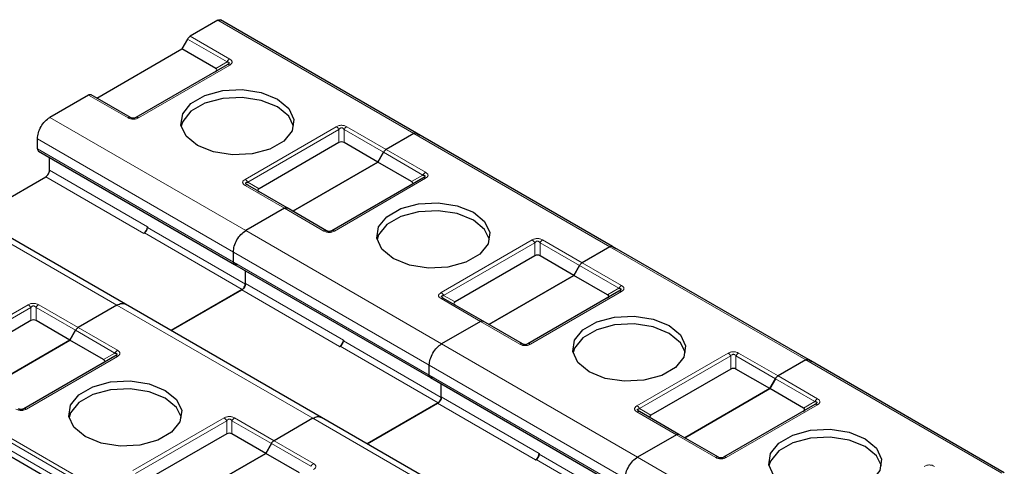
# Model space of a CAD drawing. Header units: millimetres. Extents: x 5 to 418, y 2 to 292.
# Tile 41 of 46: x 355 to 366, y 133 to 138. Entities that reach past the tile are written whole.
import ezdxf

# ---------------------------------------------------------------- set-up
doc = ezdxf.new("R2010")
doc.units = ezdxf.units.MM

msp = doc.modelspace()

# ---------------------------------------------------------------- linework, layer by layer
at = {"color": 7, "linetype": 'Continuous', "lineweight": 25}
for p, q in [((357.005, 137.8646), (356.6865, 137.6807)), ((359.2836, 136.5694), (357.035, 137.8675)), ((356.6565, 137.6491), (356.5912, 137.5359)), ((355.6154, 136.9726), (356.5912, 137.5359)), ((356.9784, 137.3124), (356.5912, 137.5359)), ((357.1091, 137.3532), (356.0626, 136.749)), ((357.1179, 137.3588), (357.1119, 137.3545)), ((355.52, 137.0073), (355.0744, 136.7501)), ((356.0026, 136.749), (355.55, 137.0103)), ((354.933, 136.3908), (354.933, 136.5052)), ((359.2536, 136.5665), (358.9351, 136.3827)), ((359.2536, 136.5665), (358.9351, 136.3827)), ((361.5322, 135.2714), (359.2836, 136.5694)), ((359.2836, 136.5694), (359.3232, 136.5465)), ((358.3926, 136.4613), (357.4768, 135.9326)), ((358.8398, 136.2378), (358.4526, 136.4613)), ((354.9455, 136.3634), (357.1941, 135.0653)), ((355.0709, 136.1438), (355.0709, 136.2909)), ((358.9051, 136.351), (358.8398, 136.2378)), ((358.8398, 136.2378), (358.9051, 136.351)), ((357.864, 135.6745), (358.8398, 136.2378)), ((358.8398, 136.2378), (357.864, 135.6745)), ((359.227, 136.0143), (358.8398, 136.2378)), ((354.2209, 135.6042), (355.0285, 136.0703)), ((359.3577, 136.0551), (358.3112, 135.451)), ((359.3665, 136.0607), (359.3605, 136.0564)), ((357.7986, 135.7122), (357.3461, 135.9735)), ((355.9452, 134.6088), (353.6966, 135.9069)), ((357.7686, 135.7092), (357.323, 135.452)), ((357.7686, 135.7092), (357.323, 135.452)), ((358.2512, 135.451), (357.7986, 135.7122)), ((356.1952, 135.4948), (356.1952, 135.4866)), ((356.1528, 135.4213), (356.1599, 135.4254)), ((361.5022, 135.2684), (361.1837, 135.0846)), ((361.5022, 135.2684), (361.1837, 135.0846)), ((361.5322, 135.2714), (361.5718, 135.2484)), ((363.7808, 133.9733), (361.5322, 135.2714)), ((357.1816, 135.0927), (357.1816, 135.2071)), ((357.1816, 135.0927), (357.1816, 135.2071)), ((360.6412, 135.1632), (359.7254, 134.6345)), ((361.0884, 134.9397), (360.7012, 135.1632)), ((357.1941, 135.0653), (359.4427, 133.7672)), ((361.0884, 134.9397), (361.1537, 135.0529)), ((361.1537, 135.0529), (361.0884, 134.9397)), ((357.3195, 134.8457), (357.3195, 134.9929)), ((357.3195, 134.8376), (357.3195, 134.9929)), ((361.0884, 134.9397), (360.1126, 134.3764)), ((360.1126, 134.3764), (361.0884, 134.9397)), ((361.4756, 134.7162), (361.0884, 134.9397)), ((357.2842, 134.7763), (356.4695, 134.3061)), ((356.4695, 134.3061), (357.2771, 134.7722)), ((361.6063, 134.757), (360.5598, 134.1529)), ((361.6151, 134.7626), (361.6091, 134.7584)), ((355.8452, 134.5989), (355.3996, 134.3416)), ((355.8452, 134.5989), (355.3996, 134.3416)), ((358.1938, 133.3107), (355.9452, 134.6088)), ((360.0472, 134.4141), (359.5947, 134.6754)), ((354.8571, 134.4203), (353.9413, 133.8916)), ((355.3043, 134.1968), (354.9171, 134.4203)), ((360.0172, 134.4112), (359.5716, 134.1539)), ((360.0172, 134.4112), (359.5716, 134.1539)), ((360.4998, 134.1529), (360.0472, 134.4141)), ((355.3696, 134.31), (355.3043, 134.1968)), ((355.3043, 134.1968), (355.3696, 134.31)), ((354.3284, 133.6334), (355.3043, 134.1968)), ((355.3043, 134.1968), (354.3284, 133.6334)), ((355.6914, 133.9732), (355.3043, 134.1968)), ((358.4438, 134.1967), (358.4438, 134.1885)), ((358.4014, 134.1232), (358.4085, 134.1273)), ((355.8222, 134.0141), (354.7756, 133.4099)), ((359.4302, 133.7947), (359.4302, 133.909)), ((359.4302, 133.7947), (359.4302, 133.909)), ((363.7508, 133.9703), (363.4323, 133.7865)), ((363.7508, 133.9703), (363.4323, 133.7865)), ((366.0293, 132.6752), (363.7808, 133.9733)), ((363.7808, 133.9733), (363.8204, 133.9503)), ((362.8898, 133.8651), (361.974, 133.3365)), ((363.337, 133.6416), (362.9498, 133.8651)), ((359.4427, 133.7672), (361.6913, 132.4691)), ((359.5681, 133.5395), (359.5681, 133.6948)), ((359.5681, 133.5476), (359.5681, 133.6948)), ((363.4023, 133.7548), (363.337, 133.6416)), ((363.337, 133.6416), (363.4023, 133.7548)), ((362.3612, 133.0783), (363.337, 133.6416)), ((363.337, 133.6416), (362.3612, 133.0783)), ((363.7242, 133.4181), (363.337, 133.6416)), ((359.5328, 133.4782), (358.7181, 133.008)), ((358.7181, 133.008), (359.5257, 133.4742)), ((363.8549, 133.4589), (362.8084, 132.8548)), ((363.8637, 133.4645), (363.8577, 133.4603)), ((362.2958, 133.116), (361.8433, 133.3773)), ((353.865, 133.3032), (356.1136, 132.0051)), ((358.0938, 133.3008), (357.6482, 133.0435)), ((358.0938, 133.3008), (357.6482, 133.0435)), ((360.4424, 132.0126), (358.1938, 133.3107)), ((357.1057, 133.1222), (356.1899, 132.5935)), ((357.5529, 132.8987), (357.1657, 133.1222)), ((362.7484, 132.8548), (362.2958, 133.116)), ((357.5529, 132.8987), (357.6182, 133.0119)), ((357.6182, 133.0119), (357.5529, 132.8987)), ((362.2658, 133.1131), (361.8202, 132.8558)), ((362.2658, 133.1131), (361.8202, 132.8558)), ((357.5529, 132.8987), (356.577, 132.3354)), ((356.577, 132.3354), (357.5529, 132.8987)), ((357.94, 132.6752), (357.5529, 132.8987)), ((360.6924, 132.8986), (360.6924, 132.8904)), ((360.65, 132.8251), (360.6571, 132.8292))]:
    msp.add_line(p, q, dxfattribs=at)
at = {"color": 7, "linetype": 'Continuous', "lineweight": 18}
for p, q in [((359.2536, 136.5665), (357.005, 137.8646)), ((356.6565, 137.6491), (357.1091, 137.3878)), ((356.6865, 137.6807), (357.1391, 137.4195)), ((357.1391, 137.3502), (356.0926, 136.7461)), ((356.9784, 137.3124), (357.1091, 137.3878)), ((355.9726, 136.7461), (355.52, 137.0073)), ((355.0744, 136.7501), (357.323, 135.452)), ((357.3161, 136.0398), (358.3626, 136.6439)), ((358.4826, 136.6439), (358.9351, 136.3827)), ((354.933, 136.5052), (357.1816, 135.2071)), ((357.3461, 136.0081), (358.3926, 136.6122)), ((358.3926, 136.4613), (358.3926, 136.6122)), ((358.4526, 136.6122), (358.9051, 136.351)), ((358.4526, 136.6122), (358.4526, 136.4613)), ((361.5022, 135.2684), (359.2536, 136.5665)), ((354.933, 136.3908), (357.1816, 135.0927)), ((358.9051, 136.351), (359.3577, 136.0897)), ((358.9351, 136.3827), (359.3877, 136.1214)), ((355.0285, 136.0703), (356.1528, 135.4213)), ((355.0709, 136.1438), (356.1952, 135.4948)), ((359.227, 136.0143), (359.3577, 136.0897)), ((357.7686, 135.7092), (357.3161, 135.9705)), ((357.3461, 136.0081), (357.4768, 135.9326)), ((359.3877, 136.0521), (358.3412, 135.448)), ((355.8452, 134.5989), (353.5966, 135.897)), ((358.2212, 135.448), (357.7686, 135.7092)), ((356.1599, 135.4254), (357.2842, 134.7763)), ((356.1952, 135.4866), (357.3195, 134.8376)), ((357.323, 135.452), (359.5716, 134.1539)), ((359.5647, 134.7417), (360.6112, 135.3458)), ((359.5947, 134.71), (360.6412, 135.3142)), ((360.6412, 135.1632), (360.6412, 135.3142)), ((360.7012, 135.3142), (361.1537, 135.0529)), ((360.7012, 135.3142), (360.7012, 135.1632)), ((360.7312, 135.3458), (361.1837, 135.0846)), ((363.7508, 133.9703), (361.5022, 135.2684)), ((357.1816, 135.2071), (359.4302, 133.909)), ((357.1816, 135.0927), (359.4302, 133.7947)), ((361.1537, 135.0529), (361.6063, 134.7917)), ((361.1837, 135.0846), (361.6363, 134.8233)), ((357.3195, 134.8457), (358.4438, 134.1967)), ((357.2771, 134.7722), (358.4014, 134.1232)), ((359.5947, 134.71), (359.7254, 134.6345)), ((361.6363, 134.754), (360.5898, 134.1499)), ((361.4756, 134.7162), (361.6063, 134.7917)), ((353.7805, 133.9987), (354.8271, 134.6029)), ((354.9471, 134.6029), (355.3996, 134.3416)), ((358.0938, 133.3008), (355.8452, 134.5989)), ((360.0172, 134.4112), (359.5647, 134.6724)), ((353.8105, 133.9671), (354.8571, 134.5712)), ((354.8571, 134.4203), (354.8571, 134.5712)), ((354.9171, 134.5712), (355.3696, 134.31)), ((354.9171, 134.5712), (354.9171, 134.4203)), ((360.4698, 134.1499), (360.0172, 134.4112)), ((355.3696, 134.31), (355.8222, 134.0487)), ((355.3996, 134.3416), (355.8522, 134.0804)), ((358.4438, 134.1885), (359.5681, 133.5395)), ((359.5716, 134.1539), (361.8202, 132.8558)), ((355.6914, 133.9732), (355.8222, 134.0487)), ((358.4085, 134.1273), (359.5328, 133.4782)), ((361.8133, 133.4436), (362.8598, 134.0477)), ((362.9798, 134.0477), (363.4323, 133.7865)), ((355.8522, 134.0111), (354.8056, 133.407)), ((359.4302, 133.909), (361.6788, 132.6109)), ((361.8433, 133.4119), (362.8898, 134.0161)), ((362.8898, 133.8651), (362.8898, 134.0161)), ((362.9498, 134.0161), (363.4023, 133.7548)), ((362.9498, 134.0161), (362.9498, 133.8651)), ((365.9993, 132.6722), (363.7508, 133.9703)), ((359.4302, 133.7947), (361.6788, 132.4966)), ((363.4023, 133.7548), (363.8549, 133.4936)), ((363.4323, 133.7865), (363.8849, 133.5252)), ((353.9147, 133.4844), (356.1633, 132.1863)), ((359.5257, 133.4742), (360.65, 132.8251)), ((359.5681, 133.5476), (360.6924, 132.8986)), ((363.8849, 133.456), (362.8384, 132.8518)), ((363.7242, 133.4181), (363.8549, 133.4936)), ((356.0936, 132.0859), (353.845, 133.384)), ((353.8847, 133.4527), (356.1333, 132.1547)), ((362.2658, 133.1131), (361.8133, 133.3743)), ((361.8433, 133.4119), (361.974, 133.3365)), ((353.845, 133.3147), (356.0936, 132.0166)), ((356.0291, 132.7007), (357.0757, 133.3048)), ((356.0591, 132.669), (357.1057, 133.2731)), ((357.1057, 133.1222), (357.1057, 133.2731)), ((357.1657, 133.2731), (357.6182, 133.0119)), ((357.1657, 133.2731), (357.1657, 133.1222)), ((357.1957, 133.3048), (357.6482, 133.0435)), ((360.3424, 132.0027), (358.0938, 133.3008)), ((357.6182, 133.0119), (358.0708, 132.7506)), ((357.6482, 133.0435), (358.1008, 132.7823)), ((362.7184, 132.8518), (362.2658, 133.1131)), ((360.6924, 132.8904), (361.8167, 132.2414)), ((360.6571, 132.8292), (361.7814, 132.1802)), ((361.8202, 132.8558), (364.0688, 131.5577))]:
    msp.add_line(p, q, dxfattribs=at)
at = {"color": 7, "linetype": 'Continuous', "lineweight": 25, "flags": 128}
for points in [[(356.768, 136.4297), (356.6385, 136.5364), (356.5801, 136.6623), (356.5997, 136.7921), (356.6951, 136.9102), (356.8548, 137.0024), (357.0594, 137.0574), (357.2842, 137.0688), (357.5023, 137.0351), (357.6872, 136.9603)], [(357.6872, 136.8705), (357.5023, 136.9453), (357.2842, 136.979), (357.0594, 136.9676), (356.8548, 136.9126), (356.6951, 136.8204), (356.5997, 136.7023), (356.5823, 136.6501)], [(357.6872, 136.9603), (357.8167, 136.8536), (357.8751, 136.7277), (357.8554, 136.5979), (357.76, 136.4798), (357.6004, 136.3876), (357.3958, 136.3325), (357.1709, 136.3212), (356.9529, 136.3549), (356.768, 136.4297)], [(357.8729, 136.6501), (357.8167, 136.7638), (357.6872, 136.8705)], [(359.0166, 135.1316), (358.8871, 135.2383), (358.8287, 135.3642), (358.8483, 135.494), (358.9437, 135.6121), (359.1034, 135.7043), (359.308, 135.7594), (359.5328, 135.7707), (359.7509, 135.737), (359.9358, 135.6622)], [(359.9358, 135.5724), (359.7509, 135.6472), (359.5328, 135.6809), (359.308, 135.6695), (359.1034, 135.6145), (358.9437, 135.5223), (358.8483, 135.4042), (358.8309, 135.352)], [(359.9358, 135.6622), (360.0653, 135.5555), (360.1237, 135.4296), (360.104, 135.2998), (360.0086, 135.1817), (359.849, 135.0895), (359.6444, 135.0345), (359.4195, 135.0231), (359.2015, 135.0568), (359.0166, 135.1316)], [(360.1215, 135.352), (360.0653, 135.4657), (359.9358, 135.5724)], [(361.2652, 133.8335), (361.1357, 133.9402), (361.0773, 134.0661), (361.0969, 134.1959), (361.1923, 134.314), (361.352, 134.4062), (361.5566, 134.4613), (361.7814, 134.4726), (361.9995, 134.4389), (362.1844, 134.3641)], [(362.1844, 134.2743), (361.9995, 134.3491), (361.7814, 134.3828), (361.5566, 134.3714), (361.352, 134.3164), (361.1923, 134.2242), (361.0969, 134.1061), (361.0795, 134.0539)], [(362.1844, 134.3641), (362.3139, 134.2574), (362.3723, 134.1315), (362.3526, 134.0017), (362.2572, 133.8836), (362.0976, 133.7914), (361.893, 133.7364), (361.6681, 133.725), (361.4501, 133.7587), (361.2652, 133.8335)], [(362.3701, 134.0539), (362.3139, 134.1676), (362.1844, 134.2743)], [(355.481, 133.0906), (355.3516, 133.1973), (355.2931, 133.3232), (355.3128, 133.453), (355.4082, 133.5711), (355.5678, 133.6633), (355.7724, 133.7183), (355.9973, 133.7297), (356.2154, 133.696), (356.4003, 133.6212)], [(356.4003, 133.5314), (356.2154, 133.6061), (355.9973, 133.6399), (355.7724, 133.6285), (355.5678, 133.5734), (355.4082, 133.4813), (355.3128, 133.3632), (355.2953, 133.311)], [(356.4003, 133.6212), (356.5298, 133.5145), (356.5882, 133.3886), (356.5685, 133.2588), (356.4731, 133.1407), (356.3135, 133.0485), (356.1089, 132.9934), (355.884, 132.9821), (355.666, 133.0158), (355.481, 133.0906)], [(356.586, 133.311), (356.5298, 133.4246), (356.4003, 133.5314)], [(363.5138, 132.5354), (363.3843, 132.6421), (363.3259, 132.768), (363.3455, 132.8978), (363.4409, 133.016), (363.6006, 133.1081), (363.8052, 133.1632), (364.03, 133.1745), (364.2481, 133.1408), (364.433, 133.0661)], [(364.433, 132.9762), (364.2481, 133.051), (364.03, 133.0847), (363.8052, 133.0734), (363.6006, 133.0183), (363.4409, 132.9261), (363.3455, 132.808), (363.3281, 132.7558)], [(364.433, 133.0661), (364.5625, 132.9593), (364.6209, 132.8334), (364.6012, 132.7036), (364.5058, 132.5855), (364.3462, 132.4934), (364.1416, 132.4383), (363.9167, 132.4269), (363.6987, 132.4606), (363.5138, 132.5354)], [(364.6187, 132.7558), (364.5625, 132.8695), (364.433, 132.9762)]]:
    msp.add_lwpolyline(points, dxfattribs=at)
at = {"color": 7, "linetype": 'Continuous', "lineweight": 18}
for centre, radius, start, end in [((357.3337, 135.946), 0.0302, 65.68605, 125.61817), ((359.5823, 134.6479), 0.0302, 65.68605, 125.61817), ((355.898, 134.0069), 0.0866, 121.95467, 151.14439), ((361.8309, 133.3498), 0.0302, 65.68605, 125.61817), ((358.1466, 132.7089), 0.0866, 121.95467, 151.14439)]:
    msp.add_arc(centre, radius, start, end, dxfattribs=at)
at = {"color": 7, "linetype": 'Continuous', "lineweight": 25}
for centre, radius in [((356.1031, 135.499), 0.0922), ((356.1184, 135.4901), 0.0768), ((358.3517, 134.2009), 0.0922), ((358.367, 134.192), 0.0768), ((360.6003, 132.9028), 0.0922), ((360.6156, 132.8939), 0.0768)]:
    msp.add_arc(centre, radius, 302.60548, 357.39452, dxfattribs=at)
for centre, major_axis, ratio, start_param, end_param in [((356.8884, 137.295), (0.1039, 0), 0.3332972, 5.7595865, 6.8067841), ((358.4226, 136.4094), (0.06, 0), 0.9998916, 1.0471975, 2.0943951), ((359.137, 135.997), (0.1039, 0), 0.3332972, 5.7595865, 6.8067841), ((357.5668, 135.9153), (0.1039, 0), 0.3332972, 2.6179939, 3.6651914), ((360.6712, 135.1113), (0.06, 0), 0.9998916, 1.0471975, 2.0943951), ((361.3856, 134.6989), (0.1039, 0), 0.3332972, 5.7595865, 6.8067841), ((359.8154, 134.6172), (0.1039, 0), 0.3332972, 2.6179939, 3.6651914), ((354.8871, 134.3683), (0.06, 0), 0.9998916, 1.0471975, 2.0943951), ((355.6014, 133.9559), (0.1039, 0), 0.3332972, 5.7595865, 6.8067841), ((362.9198, 133.8132), (0.06, 0), 0.9998916, 1.0471975, 2.0943951), ((363.6342, 133.4008), (0.1039, 0), 0.3332972, 5.7595865, 6.8067841), ((362.064, 133.3191), (0.1039, 0), 0.3332972, 2.6179939, 3.6651914), ((357.1357, 133.0702), (0.06, 0), 0.9998916, 1.0471975, 2.0943951)]:
    msp.add_ellipse(centre, major_axis=major_axis, ratio=ratio, start_param=start_param, end_param=end_param, dxfattribs=at)
for points in [[(357.005, 137.8646), (357.0077, 137.866), (357.0133, 137.8688), (357.0213, 137.8705), (357.0287, 137.8704), (357.0329, 137.8685), (357.035, 137.8675)], [(356.6565, 137.6491), (356.6586, 137.6524), (356.6628, 137.6591), (356.6702, 137.6678), (356.6782, 137.6754), (356.6838, 137.679), (356.6865, 137.6807)], [(357.1391, 137.3502), (357.1363, 137.3516), (357.1308, 137.3545), (357.1228, 137.3562), (357.1153, 137.356), (357.1112, 137.3541), (357.1091, 137.3532)], [(355.52, 137.0073), (355.5228, 137.0088), (355.5284, 137.0116), (355.5364, 137.0133), (355.5438, 137.0131), (355.548, 137.0112), (355.55, 137.0103)], [(354.933, 136.5052), (354.9352, 136.5278), (354.9394, 136.573), (354.9721, 136.6459), (355.0189, 136.7106), (355.0559, 136.7369), (355.0744, 136.7501)], [(359.2536, 136.5665), (359.2563, 136.5679), (359.2619, 136.5707), (359.2699, 136.5724), (359.2773, 136.5723), (359.2815, 136.5704), (359.2836, 136.5694)], [(359.2536, 136.5665), (359.2563, 136.5679), (359.2619, 136.5707), (359.2699, 136.5724), (359.2773, 136.5723), (359.2815, 136.5704), (359.2836, 136.5694)], [(358.9051, 136.351), (358.9072, 136.3543), (358.9114, 136.361), (358.9188, 136.3698), (358.9268, 136.3773), (358.9324, 136.3809), (358.9351, 136.3827)], [(358.9051, 136.351), (358.9072, 136.3543), (358.9114, 136.361), (358.9188, 136.3698), (358.9268, 136.3773), (358.9324, 136.3809), (358.9351, 136.3827)], [(355.0285, 136.0703), (355.034, 136.0743), (355.0452, 136.0822), (355.0592, 136.1016), (355.069, 136.1235), (355.0703, 136.137), (355.0709, 136.1438)], [(359.3877, 136.0521), (359.3849, 136.0536), (359.3794, 136.0564), (359.3714, 136.0581), (359.3639, 136.0579), (359.3598, 136.056), (359.3577, 136.0551)], [(357.7686, 135.7092), (357.7714, 135.7107), (357.777, 135.7135), (357.785, 135.7152), (357.7924, 135.715), (357.7966, 135.7132), (357.7986, 135.7122)], [(357.7686, 135.7092), (357.7714, 135.7107), (357.777, 135.7135), (357.785, 135.7152), (357.7924, 135.715), (357.7966, 135.7132), (357.7986, 135.7122)], [(357.1816, 135.2071), (357.1838, 135.2297), (357.188, 135.2749), (357.2207, 135.3478), (357.2675, 135.4126), (357.3045, 135.4389), (357.323, 135.452)], [(357.1816, 135.2071), (357.1838, 135.2297), (357.188, 135.2749), (357.2207, 135.3478), (357.2675, 135.4126), (357.3045, 135.4389), (357.323, 135.452)], [(361.5022, 135.2684), (361.5049, 135.2698), (361.5105, 135.2726), (361.5185, 135.2743), (361.5259, 135.2742), (361.5301, 135.2723), (361.5322, 135.2714)], [(361.5022, 135.2684), (361.5049, 135.2698), (361.5105, 135.2726), (361.5185, 135.2743), (361.5259, 135.2742), (361.5301, 135.2723), (361.5322, 135.2714)], [(357.2241, 135.0682), (357.2185, 135.0658), (357.2074, 135.0608), (357.1933, 135.0641), (357.1835, 135.0746), (357.1823, 135.0867), (357.1816, 135.0927)], [(361.1537, 135.0529), (361.1558, 135.0562), (361.16, 135.0629), (361.1674, 135.0717), (361.1754, 135.0792), (361.181, 135.0828), (361.1837, 135.0846)], [(361.1537, 135.0529), (361.1558, 135.0562), (361.16, 135.0629), (361.1674, 135.0717), (361.1754, 135.0792), (361.181, 135.0828), (361.1837, 135.0846)], [(357.2771, 134.7722), (357.2826, 134.7762), (357.2938, 134.7841), (357.3078, 134.8035), (357.3176, 134.8254), (357.3189, 134.8389), (357.3195, 134.8457)], [(357.3195, 134.8376), (357.319, 134.8319), (357.3179, 134.8206), (357.3097, 134.8024), (357.2981, 134.7862), (357.2888, 134.7796), (357.2842, 134.7763)], [(361.6363, 134.754), (361.6335, 134.7555), (361.628, 134.7583), (361.62, 134.76), (361.6125, 134.7598), (361.6084, 134.758), (361.6063, 134.757)], [(360.0172, 134.4112), (360.02, 134.4126), (360.0256, 134.4154), (360.0336, 134.4171), (360.041, 134.4169), (360.0452, 134.4151), (360.0472, 134.4141)], [(360.0172, 134.4112), (360.02, 134.4126), (360.0256, 134.4154), (360.0336, 134.4171), (360.041, 134.4169), (360.0452, 134.4151), (360.0472, 134.4141)], [(355.3696, 134.31), (355.3717, 134.3133), (355.3758, 134.32), (355.3833, 134.3287), (355.3913, 134.3363), (355.3968, 134.3399), (355.3996, 134.3416)], [(355.3696, 134.31), (355.3717, 134.3133), (355.3758, 134.32), (355.3833, 134.3287), (355.3913, 134.3363), (355.3968, 134.3399), (355.3996, 134.3416)], [(359.4302, 133.909), (359.4323, 133.9316), (359.4366, 133.9769), (359.4693, 134.0497), (359.5161, 134.1145), (359.5531, 134.1408), (359.5716, 134.1539)], [(359.4302, 133.909), (359.4323, 133.9316), (359.4366, 133.9769), (359.4693, 134.0497), (359.5161, 134.1145), (359.5531, 134.1408), (359.5716, 134.1539)], [(355.8522, 134.0111), (355.8494, 134.0125), (355.8438, 134.0154), (355.8358, 134.0171), (355.8284, 134.0169), (355.8242, 134.015), (355.8222, 134.0141)], [(363.7508, 133.9703), (363.7535, 133.9717), (363.7591, 133.9746), (363.7671, 133.9762), (363.7745, 133.9761), (363.7787, 133.9742), (363.7808, 133.9733)], [(363.7508, 133.9703), (363.7535, 133.9717), (363.7591, 133.9746), (363.7671, 133.9762), (363.7745, 133.9761), (363.7787, 133.9742), (363.7808, 133.9733)], [(359.4727, 133.7702), (359.4671, 133.7677), (359.456, 133.7627), (359.4419, 133.766), (359.4321, 133.7765), (359.4309, 133.7886), (359.4302, 133.7947)], [(363.4023, 133.7548), (363.4044, 133.7582), (363.4086, 133.7648), (363.416, 133.7736), (363.424, 133.7811), (363.4296, 133.7847), (363.4323, 133.7865)], [(363.4023, 133.7548), (363.4044, 133.7582), (363.4086, 133.7648), (363.416, 133.7736), (363.424, 133.7811), (363.4296, 133.7847), (363.4323, 133.7865)], [(359.5257, 133.4742), (359.5312, 133.4781), (359.5424, 133.486), (359.5564, 133.5054), (359.5662, 133.5273), (359.5675, 133.5409), (359.5681, 133.5476)], [(359.5681, 133.5395), (359.5676, 133.5338), (359.5665, 133.5225), (359.5583, 133.5043), (359.5467, 133.4881), (359.5374, 133.4815), (359.5328, 133.4782)], [(363.8849, 133.456), (363.8821, 133.4574), (363.8766, 133.4602), (363.8686, 133.4619), (363.8611, 133.4618), (363.857, 133.4599), (363.8549, 133.4589)], [(362.2658, 133.1131), (362.2686, 133.1145), (362.2742, 133.1173), (362.2822, 133.119), (362.2896, 133.1189), (362.2938, 133.117), (362.2958, 133.116)], [(362.2658, 133.1131), (362.2686, 133.1145), (362.2742, 133.1173), (362.2822, 133.119), (362.2896, 133.1189), (362.2938, 133.117), (362.2958, 133.116)], [(357.6182, 133.0119), (357.6203, 133.0152), (357.6244, 133.0219), (357.6319, 133.0306), (357.6399, 133.0382), (357.6454, 133.0418), (357.6482, 133.0435)], [(357.6182, 133.0119), (357.6203, 133.0152), (357.6244, 133.0219), (357.6319, 133.0306), (357.6399, 133.0382), (357.6454, 133.0418), (357.6482, 133.0435)], [(361.6788, 132.6109), (361.6809, 132.6335), (361.6852, 132.6788), (361.7179, 132.7516), (361.7647, 132.8164), (361.8017, 132.8427), (361.8202, 132.8558)], [(361.6788, 132.6109), (361.6809, 132.6335), (361.6852, 132.6788), (361.7179, 132.7516), (361.7647, 132.8164), (361.8017, 132.8427), (361.8202, 132.8558)]]:
    msp.add_open_spline(points, degree=3, dxfattribs=at)
at = {"color": 7, "linetype": 'Continuous', "lineweight": 18}
for points in [[(357.1391, 137.4195), (357.1363, 137.4177), (357.1308, 137.4141), (357.1228, 137.4066), (357.1153, 137.3978), (357.1112, 137.3912), (357.1091, 137.3878)], [(356.0026, 136.749), (356.0005, 136.75), (355.9964, 136.7519), (355.9889, 136.752), (355.9809, 136.7503), (355.9754, 136.7475), (355.9726, 136.7461)], [(356.0926, 136.7461), (356.0898, 136.7475), (356.0842, 136.7503), (356.0762, 136.752), (356.0688, 136.7519), (356.0647, 136.75), (356.0626, 136.749)], [(358.3626, 136.6439), (358.3654, 136.6421), (358.3709, 136.6386), (358.3789, 136.631), (358.3864, 136.6223), (358.3905, 136.6156), (358.3926, 136.6122)], [(358.4526, 136.6122), (358.4547, 136.6156), (358.4588, 136.6223), (358.4663, 136.631), (358.4743, 136.6386), (358.4798, 136.6421), (358.4826, 136.6439)], [(359.3877, 136.1214), (359.3849, 136.1196), (359.3794, 136.1161), (359.3714, 136.1085), (359.3639, 136.0998), (359.3598, 136.0931), (359.3577, 136.0897)], [(357.3161, 136.0398), (357.3189, 136.038), (357.3244, 136.0344), (357.3324, 136.0269), (357.3399, 136.0181), (357.344, 136.0114), (357.3461, 136.0081)], [(358.2512, 135.451), (358.2491, 135.4519), (358.2449, 135.4538), (358.2375, 135.4539), (358.2295, 135.4523), (358.224, 135.4494), (358.2212, 135.448)], [(358.3412, 135.448), (358.3384, 135.4494), (358.3328, 135.4523), (358.3248, 135.4539), (358.3174, 135.4538), (358.3133, 135.4519), (358.3112, 135.451)], [(360.6112, 135.3458), (360.614, 135.344), (360.6195, 135.3405), (360.6275, 135.3329), (360.635, 135.3242), (360.6391, 135.3175), (360.6412, 135.3142)], [(360.7012, 135.3142), (360.7033, 135.3175), (360.7074, 135.3242), (360.7149, 135.3329), (360.7229, 135.3405), (360.7284, 135.344), (360.7312, 135.3458)], [(361.6363, 134.8233), (361.6335, 134.8215), (361.628, 134.818), (361.62, 134.8104), (361.6125, 134.8017), (361.6084, 134.795), (361.6063, 134.7917)], [(359.5647, 134.7417), (359.5675, 134.7399), (359.573, 134.7363), (359.581, 134.7288), (359.5885, 134.72), (359.5926, 134.7133), (359.5947, 134.71)], [(354.8271, 134.6029), (354.8298, 134.6011), (354.8354, 134.5975), (354.8434, 134.59), (354.8508, 134.5812), (354.855, 134.5746), (354.8571, 134.5712)], [(354.9171, 134.5712), (354.9191, 134.5746), (354.9233, 134.5812), (354.9307, 134.59), (354.9387, 134.5975), (354.9443, 134.6011), (354.9471, 134.6029)], [(360.4998, 134.1529), (360.4977, 134.1538), (360.4935, 134.1557), (360.4861, 134.1559), (360.4781, 134.1542), (360.4726, 134.1513), (360.4698, 134.1499)], [(360.5898, 134.1499), (360.587, 134.1513), (360.5814, 134.1542), (360.5734, 134.1559), (360.566, 134.1557), (360.5619, 134.1538), (360.5598, 134.1529)], [(362.8598, 134.0477), (362.8626, 134.0459), (362.8681, 134.0424), (362.8761, 134.0348), (362.8836, 134.0261), (362.8877, 134.0194), (362.8898, 134.0161)], [(362.9498, 134.0161), (362.9519, 134.0194), (362.956, 134.0261), (362.9635, 134.0348), (362.9715, 134.0424), (362.977, 134.0459), (362.9798, 134.0477)], [(363.8849, 133.5252), (363.8821, 133.5234), (363.8766, 133.5199), (363.8686, 133.5123), (363.8611, 133.5036), (363.857, 133.4969), (363.8549, 133.4936)], [(354.8056, 133.407), (354.8029, 133.4084), (354.7973, 133.4112), (354.7893, 133.4129), (354.7819, 133.4128), (354.7777, 133.4109), (354.7756, 133.4099)], [(361.8133, 133.4436), (361.8161, 133.4418), (361.8216, 133.4382), (361.8296, 133.4307), (361.8371, 133.4219), (361.8412, 133.4153), (361.8433, 133.4119)], [(357.0757, 133.3048), (357.0784, 133.303), (357.084, 133.2994), (357.092, 133.2919), (357.0994, 133.2831), (357.1036, 133.2765), (357.1057, 133.2731)], [(357.1657, 133.2731), (357.1677, 133.2765), (357.1719, 133.2831), (357.1793, 133.2919), (357.1873, 133.2994), (357.1929, 133.303), (357.1957, 133.3048)], [(362.7484, 132.8548), (362.7463, 132.8557), (362.7421, 132.8576), (362.7347, 132.8578), (362.7267, 132.8561), (362.7212, 132.8532), (362.7184, 132.8518)], [(362.8384, 132.8518), (362.8356, 132.8532), (362.83, 132.8561), (362.822, 132.8578), (362.8146, 132.8576), (362.8104, 132.8557), (362.8084, 132.8548)]]:
    msp.add_open_spline(points, degree=3, dxfattribs=at)
for points, knots in [([(357.1391, 137.4195), (357.1475, 137.4138), (357.1593, 137.4059), (357.1662, 137.3928), (357.1672, 137.3837), (357.1654, 137.3747), (357.1579, 137.3627), (357.1469, 137.3554), (357.1391, 137.3502)], [0, 0, 0, 0, 0.2823256, 0.3956386, 0.5177703, 0.6311071, 0.7404354, 1, 1, 1, 1]), ([(356.0926, 136.7461), (356.0827, 136.7412), (356.069, 136.7344), (356.0463, 136.7304), (356.0305, 136.7299), (356.015, 136.7309), (355.9943, 136.7352), (355.9815, 136.7416), (355.9726, 136.7461)], [0, 0, 0, 0, 0.28232556, 0.3956386, 0.51777025, 0.63110711, 0.74043539, 1, 1, 1, 1]), ([(358.3626, 136.6439), (358.3724, 136.6488), (358.3862, 136.6556), (358.4088, 136.6596), (358.4247, 136.6601), (358.4402, 136.6591), (358.4609, 136.6548), (358.4736, 136.6484), (358.4826, 136.6439)], [0, 0, 0, 0, 0.2823256, 0.3956386, 0.5177702, 0.6311071, 0.7404354, 1, 1, 1, 1]), ([(358.3926, 136.6122), (358.3968, 136.6175), (358.4028, 136.6249), (358.4151, 136.6304), (358.4242, 136.6312), (358.4328, 136.6295), (358.4433, 136.6236), (358.4488, 136.617), (358.4526, 136.6122)], [0, 0, 0, 0, 0.2915567, 0.4094353, 0.5237228, 0.6250088, 0.734944, 1, 1, 1, 1]), ([(359.3877, 136.1214), (359.3961, 136.1157), (359.4079, 136.1078), (359.4148, 136.0947), (359.4158, 136.0856), (359.414, 136.0766), (359.4065, 136.0647), (359.3955, 136.0573), (359.3877, 136.0521)], [0, 0, 0, 0, 0.2823256, 0.3956386, 0.5177703, 0.6311071, 0.7404354, 1, 1, 1, 1]), ([(357.3161, 135.9705), (357.3082, 135.9758), (357.2967, 135.9835), (357.2894, 135.9961), (357.2876, 136.0052), (357.2895, 136.0142), (357.2966, 136.0266), (357.3081, 136.0344), (357.3161, 136.0398)], [0, 0, 0, 0, 0.26461808, 0.38495477, 0.50402884, 0.61396803, 0.73058283, 1, 1, 1, 1]), ([(358.3412, 135.448), (358.3313, 135.4431), (358.3176, 135.4363), (358.2949, 135.4323), (358.2791, 135.4318), (358.2636, 135.4328), (358.2429, 135.4371), (358.2301, 135.4435), (358.2212, 135.448)], [0, 0, 0, 0, 0.2823256, 0.3956386, 0.5177702, 0.6311071, 0.7404354, 1, 1, 1, 1]), ([(360.6112, 135.3458), (360.621, 135.3507), (360.6348, 135.3575), (360.6574, 135.3615), (360.6733, 135.362), (360.6888, 135.361), (360.7095, 135.3567), (360.7222, 135.3503), (360.7312, 135.3458)], [0, 0, 0, 0, 0.2823256, 0.3956386, 0.5177702, 0.6311071, 0.7404354, 1, 1, 1, 1]), ([(360.6412, 135.3142), (360.6454, 135.3194), (360.6514, 135.3268), (360.6637, 135.3324), (360.6728, 135.3331), (360.6814, 135.3314), (360.6919, 135.3256), (360.6974, 135.3189), (360.7012, 135.3142)], [0, 0, 0, 0, 0.2915567, 0.4094353, 0.5237228, 0.6250088, 0.734944, 1, 1, 1, 1]), ([(361.6363, 134.8233), (361.6447, 134.8176), (361.6565, 134.8097), (361.6634, 134.7966), (361.6644, 134.7875), (361.6626, 134.7785), (361.6551, 134.7666), (361.6441, 134.7592), (361.6363, 134.754)], [0, 0, 0, 0, 0.2823256, 0.3956386, 0.5177703, 0.6311071, 0.7404354, 1, 1, 1, 1]), ([(359.5647, 134.6724), (359.5568, 134.6777), (359.5453, 134.6854), (359.538, 134.698), (359.5362, 134.7071), (359.5381, 134.7161), (359.5452, 134.7285), (359.5567, 134.7363), (359.5647, 134.7417)], [0, 0, 0, 0, 0.2646181, 0.3849548, 0.5040288, 0.613968, 0.7305828, 1, 1, 1, 1]), ([(354.8271, 134.6029), (354.8369, 134.6078), (354.8507, 134.6146), (354.8733, 134.6185), (354.8891, 134.6191), (354.9047, 134.618), (354.9254, 134.6137), (354.9381, 134.6074), (354.9471, 134.6029)], [0, 0, 0, 0, 0.2823256, 0.3956386, 0.5177702, 0.6311071, 0.7404354, 1, 1, 1, 1]), ([(354.8571, 134.5712), (354.8613, 134.5765), (354.8672, 134.5839), (354.8796, 134.5894), (354.8887, 134.5902), (354.8973, 134.5885), (354.9078, 134.5826), (354.9132, 134.5759), (354.9171, 134.5712)], [0, 0, 0, 0, 0.2915567, 0.4094353, 0.5237228, 0.6250088, 0.734944, 1, 1, 1, 1]), ([(360.5898, 134.1499), (360.5799, 134.145), (360.5662, 134.1382), (360.5435, 134.1343), (360.5277, 134.1337), (360.5122, 134.1347), (360.4915, 134.1391), (360.4787, 134.1454), (360.4698, 134.1499)], [0, 0, 0, 0, 0.28232556, 0.3956386, 0.51777025, 0.63110711, 0.74043539, 1, 1, 1, 1]), ([(355.8522, 134.0804), (355.8601, 134.0751), (355.8716, 134.0674), (355.8788, 134.0548), (355.8806, 134.0457), (355.8788, 134.0367), (355.8716, 134.0243), (355.8602, 134.0165), (355.8522, 134.0111)], [0, 0, 0, 0, 0.2646181, 0.3849548, 0.5040288, 0.613968, 0.7305828, 1, 1, 1, 1]), ([(362.8598, 134.0477), (362.8696, 134.0526), (362.8834, 134.0594), (362.906, 134.0634), (362.9218, 134.064), (362.9374, 134.0629), (362.9581, 134.0586), (362.9708, 134.0522), (362.9798, 134.0477)], [0, 0, 0, 0, 0.2823256, 0.3956386, 0.5177702, 0.6311071, 0.7404354, 1, 1, 1, 1]), ([(362.8898, 134.0161), (362.894, 134.0213), (362.9, 134.0287), (362.9123, 134.0343), (362.9214, 134.035), (362.93, 134.0334), (362.9405, 134.0275), (362.946, 134.0208), (362.9498, 134.0161)], [0, 0, 0, 0, 0.2915567, 0.4094353, 0.5237228, 0.6250088, 0.734944, 1, 1, 1, 1]), ([(363.8849, 133.5252), (363.8933, 133.5196), (363.9051, 133.5116), (363.912, 133.4985), (363.913, 133.4894), (363.9112, 133.4804), (363.9037, 133.4685), (363.8927, 133.4611), (363.8849, 133.456)], [0, 0, 0, 0, 0.2823256, 0.3956386, 0.5177703, 0.6311071, 0.7404354, 1, 1, 1, 1]), ([(354.8056, 133.407), (354.7958, 133.4021), (354.782, 133.3953), (354.7594, 133.3913), (354.7436, 133.3908), (354.728, 133.3918), (354.7073, 133.3961), (354.6946, 133.4025), (354.6856, 133.407)], [0, 0, 0, 0, 0.2823256, 0.3956386, 0.5177702, 0.6311071, 0.7404354, 1, 1, 1, 1]), ([(361.8133, 133.3743), (361.8054, 133.3796), (361.7939, 133.3873), (361.7866, 133.3999), (361.7848, 133.409), (361.7867, 133.418), (361.7938, 133.4304), (361.8053, 133.4382), (361.8133, 133.4436)], [0, 0, 0, 0, 0.2646181, 0.3849548, 0.5040288, 0.613968, 0.7305828, 1, 1, 1, 1]), ([(357.0757, 133.3048), (357.0855, 133.3097), (357.0993, 133.3165), (357.1219, 133.3205), (357.1377, 133.321), (357.1533, 133.32), (357.174, 133.3156), (357.1867, 133.3093), (357.1957, 133.3048)], [0, 0, 0, 0, 0.28232556, 0.3956386, 0.51777025, 0.63110711, 0.74043539, 1, 1, 1, 1]), ([(357.1057, 133.2731), (357.1099, 133.2784), (357.1158, 133.2858), (357.1282, 133.2913), (357.1373, 133.2921), (357.1459, 133.2904), (357.1564, 133.2845), (357.1618, 133.2779), (357.1657, 133.2731)], [0, 0, 0, 0, 0.2915567, 0.4094353, 0.5237228, 0.6250088, 0.734944, 1, 1, 1, 1]), ([(358.1008, 132.7823), (358.1087, 132.777), (358.1202, 132.7693), (358.1274, 132.7567), (358.1292, 132.7476), (358.1274, 132.7386), (358.1202, 132.7262), (358.1088, 132.7184), (358.1008, 132.713)], [0, 0, 0, 0, 0.2646181, 0.3849548, 0.5040288, 0.613968, 0.7305828, 1, 1, 1, 1]), ([(362.8384, 132.8518), (362.8285, 132.8469), (362.8148, 132.8401), (362.7921, 132.8362), (362.7763, 132.8356), (362.7608, 132.8367), (362.7401, 132.841), (362.7273, 132.8473), (362.7184, 132.8518)], [0, 0, 0, 0, 0.28232556, 0.3956386, 0.51777025, 0.63110711, 0.74043539, 1, 1, 1, 1]), ([(365.1084, 132.7496), (365.1182, 132.7545), (365.132, 132.7613), (365.1546, 132.7653), (365.1704, 132.7659), (365.186, 132.7648), (365.2067, 132.7605), (365.2194, 132.7541), (365.2284, 132.7496)], [0, 0, 0, 0, 0.2823256, 0.3956386, 0.5177702, 0.6311071, 0.7404354, 1, 1, 1, 1])]:
    msp.add_open_spline(points, degree=3, knots=knots, dxfattribs=at)
at = {"color": 7, "linetype": 'Continuous', "lineweight": 25}
for points, knots in [([(357.1091, 137.3878), (357.1156, 137.3869), (357.1246, 137.3857), (357.1316, 137.38), (357.1327, 137.3749), (357.1304, 137.3696), (357.1231, 137.3618), (357.1149, 137.3568), (357.1091, 137.3532)], [0, 0, 0, 0, 0.2915567, 0.4094353, 0.5237228, 0.6250088, 0.734944, 1, 1, 1, 1]), ([(356.0626, 136.749), (356.0584, 136.7469), (356.0524, 136.7438), (356.04, 136.7412), (356.0309, 136.7408), (356.0223, 136.7417), (356.0118, 136.7442), (356.0064, 136.7471), (356.0026, 136.749)], [0, 0, 0, 0, 0.2915567, 0.4094353, 0.5237228, 0.6250088, 0.734944, 1, 1, 1, 1]), ([(354.933, 136.3908), (354.9338, 136.385), (354.9352, 136.3733), (354.9409, 136.3643), (354.9455, 136.3634), (354.9455, 136.3634)], [0, 0, 0, 0, 0.4999489, 0.9998979, 1, 1, 1, 1]), ([(359.3577, 136.0897), (359.3642, 136.0888), (359.3732, 136.0876), (359.3802, 136.0819), (359.3813, 136.0768), (359.379, 136.0715), (359.3717, 136.0637), (359.3635, 136.0587), (359.3577, 136.0551)], [0, 0, 0, 0, 0.2915567, 0.4094353, 0.5237228, 0.6250088, 0.734944, 1, 1, 1, 1]), ([(357.3461, 135.9735), (357.3397, 135.9774), (357.331, 135.9828), (357.3241, 135.991), (357.3223, 135.9961), (357.3239, 136.0005), (357.3308, 136.0056), (357.3397, 136.007), (357.3461, 136.0081)], [0, 0, 0, 0, 0.288782, 0.3996105, 0.4976777, 0.5951187, 0.7063928, 1, 1, 1, 1]), ([(357.3397, 135.9758), (357.3374, 135.9774), (357.3331, 135.9803), (357.3308, 135.9835), (357.3297, 135.985)], [0, 0, 0, 0, 0.5256895, 1, 1, 1, 1]), ([(358.3112, 135.451), (358.3069, 135.4488), (358.301, 135.4457), (358.2886, 135.4432), (358.2795, 135.4427), (358.2709, 135.4436), (358.2604, 135.4462), (358.255, 135.449), (358.2512, 135.451)], [0, 0, 0, 0, 0.2915567, 0.4094353, 0.5237228, 0.6250088, 0.734944, 1, 1, 1, 1]), ([(357.1816, 135.0927), (357.1823, 135.0869), (357.1838, 135.0752), (357.1895, 135.0662), (357.1941, 135.0653), (357.1941, 135.0653)], [0, 0, 0, 0, 0.4999489, 0.9998979, 1, 1, 1, 1]), ([(359.5947, 134.6754), (359.5883, 134.6793), (359.5796, 134.6847), (359.5727, 134.6929), (359.5709, 134.6981), (359.5725, 134.7024), (359.5794, 134.7075), (359.5883, 134.709), (359.5947, 134.71)], [0, 0, 0, 0, 0.288782, 0.3996105, 0.4976777, 0.5951187, 0.7063928, 1, 1, 1, 1]), ([(361.6063, 134.7917), (361.6128, 134.7907), (361.6218, 134.7895), (361.6288, 134.7838), (361.6299, 134.7787), (361.6276, 134.7734), (361.6203, 134.7657), (361.6121, 134.7606), (361.6063, 134.757)], [0, 0, 0, 0, 0.2915567, 0.4094353, 0.5237228, 0.6250088, 0.734944, 1, 1, 1, 1]), ([(355.8452, 134.5989), (355.8639, 134.6074), (355.9014, 134.6246), (355.9306, 134.614), (355.9452, 134.6088)], [0, 0, 0, 0, 0.50005107, 1, 1, 1, 1]), ([(355.8452, 134.5989), (355.8639, 134.6074), (355.9014, 134.6246), (355.9306, 134.614), (355.9452, 134.6088)], [0, 0, 0, 0, 0.50005107, 1, 1, 1, 1]), ([(359.5883, 134.6777), (359.586, 134.6793), (359.5817, 134.6823), (359.5794, 134.6854), (359.5783, 134.6869)], [0, 0, 0, 0, 0.52568951, 1, 1, 1, 1]), ([(360.5598, 134.1529), (360.5555, 134.1507), (360.5496, 134.1476), (360.5372, 134.1451), (360.5281, 134.1446), (360.5195, 134.1455), (360.509, 134.1481), (360.5036, 134.1509), (360.4998, 134.1529)], [0, 0, 0, 0, 0.2915567, 0.4094353, 0.5237228, 0.6250088, 0.734944, 1, 1, 1, 1]), ([(355.8222, 134.0487), (355.8285, 134.0477), (355.8373, 134.0464), (355.8442, 134.0413), (355.8459, 134.037), (355.8443, 134.0319), (355.8374, 134.0236), (355.8286, 134.0181), (355.8222, 134.0141)], [0, 0, 0, 0, 0.288782, 0.3996105, 0.4976777, 0.5951187, 0.7063928, 1, 1, 1, 1]), ([(355.8386, 134.0256), (355.8375, 134.0241), (355.8352, 134.021), (355.8308, 134.018), (355.8285, 134.0165)], [0, 0, 0, 0, 0.4744804, 1, 1, 1, 1]), ([(359.4302, 133.7947), (359.4309, 133.7888), (359.4324, 133.7771), (359.4381, 133.7681), (359.4427, 133.7672), (359.4427, 133.7672)], [0, 0, 0, 0, 0.4999489, 0.9998979, 1, 1, 1, 1]), ([(363.8549, 133.4936), (363.8614, 133.4927), (363.8704, 133.4914), (363.8774, 133.4857), (363.8785, 133.4807), (363.8762, 133.4753), (363.8689, 133.4676), (363.8607, 133.4625), (363.8549, 133.4589)], [0, 0, 0, 0, 0.2915567, 0.4094353, 0.5237228, 0.6250088, 0.734944, 1, 1, 1, 1]), ([(354.7756, 133.4099), (354.7714, 133.4077), (354.7655, 133.4047), (354.7531, 133.4021), (354.744, 133.4017), (354.7354, 133.4026), (354.7249, 133.4051), (354.7195, 133.4079), (354.7156, 133.4099)], [0, 0, 0, 0, 0.2915567, 0.4094353, 0.5237228, 0.6250088, 0.734944, 1, 1, 1, 1]), ([(361.8433, 133.3773), (361.8369, 133.3812), (361.8282, 133.3866), (361.8213, 133.3948), (361.8195, 133.4), (361.8211, 133.4043), (361.828, 133.4094), (361.8369, 133.4109), (361.8433, 133.4119)], [0, 0, 0, 0, 0.288782, 0.3996105, 0.4976777, 0.5951187, 0.7063928, 1, 1, 1, 1]), ([(361.8369, 133.3797), (361.8346, 133.3812), (361.8303, 133.3842), (361.828, 133.3873), (361.8269, 133.3888)], [0, 0, 0, 0, 0.5256895, 1, 1, 1, 1]), ([(358.0938, 133.3008), (358.1125, 133.3094), (358.15, 133.3265), (358.1792, 133.316), (358.1938, 133.3107)], [0, 0, 0, 0, 0.50005107, 1, 1, 1, 1]), ([(358.0938, 133.3008), (358.1125, 133.3094), (358.15, 133.3265), (358.1792, 133.316), (358.1938, 133.3107)], [0, 0, 0, 0, 0.50005107, 1, 1, 1, 1]), ([(362.8084, 132.8548), (362.8041, 132.8526), (362.7982, 132.8495), (362.7858, 132.847), (362.7767, 132.8465), (362.7681, 132.8475), (362.7576, 132.85), (362.7522, 132.8528), (362.7484, 132.8548)], [0, 0, 0, 0, 0.2915567, 0.4094353, 0.5237228, 0.6250088, 0.734944, 1, 1, 1, 1])]:
    msp.add_open_spline(points, degree=3, knots=knots, dxfattribs=at)

doc.saveas('drawing.dxf')
